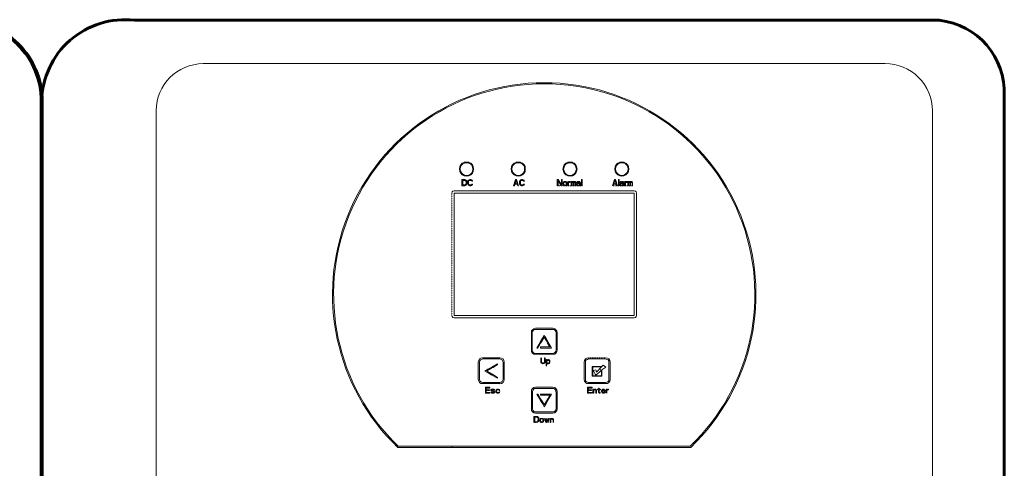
# Model space of a CAD drawing. Header units: millimetres. Extents: x -228268 to 1513407, y -439898 to -137408.
# Tile 72 of 125: x 296245 to 301477, y -345860 to -343477. Entities that reach past the tile are written whole.
import ezdxf

# ---------------------------------------------------------------- set-up
doc = ezdxf.new("R2010")
doc.units = ezdxf.units.MM
doc.linetypes.add('PDF_IMPORT', pattern=[1, 0.8, -0.2])
doc.layers.add('PDF3_图层 1', color=7, linetype='Continuous', true_color=0x060202)

msp = doc.modelspace()

# ---------------------------------------------------------------- linework, layer by layer
at = {"lineweight": 80}
msp.add_lwpolyline([(292068, -349933.5), (292051.6, -349931.5), (292037.2, -349921.1), (292029, -349906.8), (292025, -349890.4), (292025, -343910.7, -0.409695), (292455.3, -343480.4), (295931.5, -343480.4, -0.41437), (296361.8, -343910.7), (296361.8, -349870), (296359.8, -349890.4), (296349.6, -349906.9), (296335.2, -349921.1), (296316.8, -349931.5), (296298.3, -349933.5)], format="xyb", dxfattribs=at)
at = {"lineweight": 60}
msp.add_lwpolyline([(301476.6, -351406.4), (301476.6, -343880.9, 0.397367), (301131, -343479.6), (296856, -343479.6, 0.443101), (296361.8, -343910.5), (296361.8, -351406.4)], format="xyb", close=True, dxfattribs=at)
at = {"layer": 'PDF3_图层 1', "lineweight": 9}
msp.add_lwpolyline([(296970, -348041.1), (296970, -343960.3, -0.409695), (297220.2, -343710.1), (300844.7, -343710.1, -0.41437), (301094.9, -343960.2), (301094.9, -348041.1)], format="xyb", dxfattribs=at)
for points in [[(298254, -345748.7), (299810.8, -345748.7, 2.488925)], [(299808.5, -345742.6), (298256.4, -345742.6, -2.481172)]]:
    msp.add_lwpolyline(points, format="xyb", close=True, dxfattribs=at)
for points in [[(298588.7, -344247.8), (298597.1, -344239.4)], [(298599.4, -344241.8), (298592.3, -344250.1)], [(298597.1, -344239.4), (298607.7, -344234.7), (298607.7, -344233.5)], [(298609, -344238.2), (298599.4, -344241.8)], [(298607.8, -344233.5), (298619.6, -344233.5), (298631.6, -344233.5)], [(298630.3, -344238.3), (298619.6, -344237), (298609, -344238.3)], [(298639.9, -344241.8), (298630.4, -344238.3)], [(298631.6, -344233.5), (298631.6, -344234.6), (298642.3, -344239.4)], [(298647.1, -344250.1), (298640, -344241.8)], [(298642.3, -344239.4), (298650.7, -344247.8)], [(298863.8, -344247.8), (298872.2, -344239.4)], [(298874.7, -344241.8), (298867.5, -344250.1)], [(298872.2, -344239.4), (298883, -344234.7), (298883, -344233.5)], [(298884.1, -344238.2), (298874.6, -344241.8)], [(298883, -344233.5), (298894.8, -344233.5), (298906.8, -344233.5)], [(298905.6, -344238.3), (298894.8, -344237), (298884.1, -344238.3)], [(298915, -344241.8), (298905.6, -344238.3)], [(298906.7, -344233.5), (298906.7, -344234.6), (298917.4, -344239.4)], [(298922.3, -344250.1), (298915, -344241.8)], [(298917.5, -344239.4), (298925.9, -344247.7)], [(299139.1, -344247.7), (299147.4, -344239.4)], [(299149.8, -344241.8), (299142.6, -344250.1)], [(299147.4, -344239.4), (299158.1, -344234.7), (299158.1, -344233.5)], [(299159.3, -344238.2), (299149.8, -344241.8)], [(299158.1, -344233.5), (299170, -344233.5), (299181.9, -344233.5)], [(299180.7, -344237), (299170, -344237), (299159.2, -344238.3)], [(299189.1, -344241.8), (299180.7, -344237)], [(299181.9, -344233.5), (299181.9, -344234.6), (299191.4, -344239.4)], [(299196.1, -344250.1), (299189, -344241.8)], [(299191.5, -344239.4), (299199.8, -344247.8)], [(299414.2, -344247.7), (299422.5, -344239.4)], [(299425, -344241.8), (299417.7, -344250.1)], [(299422.6, -344239.4), (299433.2, -344234.7), (299433.2, -344233.5)], [(299434.5, -344237), (299425, -344241.8)], [(299433.3, -344233.5), (299443.9, -344233.5), (299455.9, -344233.5)], [(299454.6, -344238.3), (299443.9, -344237), (299434.5, -344237)], [(299471.4, -344250.1), (299464.2, -344241.8), (299454.6, -344238.3)], [(299455.9, -344233.5), (299457.1, -344234.6), (299466.6, -344239.4)], [(299466.6, -344239.4), (299474.9, -344247.8)], [(298584, -344281), (298582.7, -344270.4)], [(298582.8, -344270.4), (298584, -344258.5)], [(298584, -344258.5), (298584, -344257.3), (298588.7, -344247.8)], [(298588.7, -344291.8), (298584, -344282.3), (298584, -344281)], [(298586.3, -344270.4), (298587.6, -344281)], [(298587.6, -344259.6), (298586.4, -344270.4)], [(298592.3, -344250.1), (298587.5, -344259.7)], [(298587.6, -344281), (298592.3, -344289.5)], [(298597, -344300.1), (298588.7, -344291.9)], [(298592.3, -344289.4), (298599.5, -344297.8)], [(298599.4, -344297.8), (298608.9, -344302.5)], [(298630.4, -344302.5), (298639.9, -344297.8)], [(298639.9, -344297.8), (298647.1, -344289.5)], [(298650.6, -344291.8), (298642.3, -344300.2)], [(298651.9, -344259.7), (298647.1, -344250.2)], [(298647.1, -344289.4), (298651.9, -344281.1)], [(298650.6, -344247.8), (298655.5, -344257.3), (298655.5, -344258.4)], [(298655.5, -344281.1), (298655.5, -344282.3), (298650.6, -344291.9)], [(298653.1, -344270.4), (298651.8, -344259.7)], [(298651.8, -344281.1), (298653.1, -344270.4)], [(298655.4, -344258.5), (298656.6, -344270.4)], [(298656.6, -344270.4), (298655.5, -344281.1)], [(298859.1, -344281.1), (298856.7, -344270.4)], [(298856.8, -344270.4), (298859.1, -344258.5)], [(298859.1, -344258.5), (298859.1, -344257.3), (298863.9, -344247.8)], [(298863.9, -344291.8), (298859.1, -344282.3), (298859.1, -344281)], [(298860.3, -344270.4), (298862.7, -344279.9)], [(298867.5, -344250.1), (298862.7, -344259.6), (298860.4, -344270.4)], [(298862.7, -344279.9), (298867.5, -344289.5)], [(298872.2, -344300.2), (298863.8, -344291.8)], [(298867.4, -344289.4), (298874.6, -344297.8)], [(298874.6, -344297.8), (298884.1, -344302.5)], [(298905.6, -344302.5), (298915.1, -344297.8)], [(298915.1, -344297.8), (298922.3, -344289.5)], [(298925.9, -344291.8), (298917.4, -344300.2)], [(298927, -344259.6), (298922.3, -344250.1)], [(298922.3, -344289.5), (298927, -344281.1)], [(298930.6, -344281.1), (298930.6, -344282.3), (298925.8, -344291.9)], [(298925.9, -344247.8), (298930.6, -344257.3), (298930.6, -344258.4)], [(298927, -344281.1), (298928.3, -344270.4), (298927, -344259.7)], [(298930.6, -344258.5), (298931.8, -344270.4)], [(298931.8, -344270.4), (298930.6, -344281.1)], [(299131.9, -344270.4), (299134.3, -344258.5)], [(299134.3, -344281), (299131.9, -344270.4)], [(299139.1, -344291.8), (299134.2, -344282.3), (299134.2, -344281)], [(299134.3, -344258.5), (299134.3, -344257.3), (299139.1, -344247.8)], [(299137.9, -344259.7), (299135.5, -344270.4)], [(299135.5, -344270.4), (299137.9, -344279.9)], [(299142.5, -344250.2), (299137.9, -344259.7)], [(299137.9, -344279.9), (299142.6, -344289.4)], [(299147.4, -344300.2), (299139.1, -344291.8)], [(299142.6, -344289.5), (299149.8, -344297.8)], [(299149.8, -344297.8), (299159.2, -344302.6)], [(299180.8, -344302.5), (299189.1, -344297.8)], [(299189.1, -344297.8), (299196.2, -344289.4)], [(299199.8, -344291.8), (299191.4, -344300.2)], [(299201, -344259.7), (299196.2, -344250.1)], [(299196.2, -344289.5), (299201, -344279.9)], [(299204.5, -344281.1), (299204.5, -344282.3), (299199.7, -344291.9)], [(299199.8, -344247.8), (299204.5, -344257.3), (299204.5, -344258.4)], [(299203.4, -344270.4), (299201, -344259.7)], [(299201, -344279.9), (299203.4, -344270.4)], [(299204.5, -344258.4), (299207, -344270.4)], [(299207, -344270.4), (299204.5, -344281.1)], [(299409.4, -344281.1), (299407, -344270.4)], [(299407.1, -344270.4), (299409.4, -344258.4)], [(299409.4, -344258.5), (299409.4, -344257.3), (299414.2, -344247.8)], [(299414.2, -344291.8), (299409.4, -344282.3), (299409.4, -344281)], [(299410.6, -344270.4), (299413, -344279.9)], [(299413, -344259.7), (299410.7, -344270.4)], [(299417.8, -344250.1), (299413, -344259.6)], [(299413, -344279.9), (299417.7, -344289.4)], [(299422.6, -344300.2), (299414.2, -344291.8)], [(299417.7, -344289.5), (299424.9, -344297.8)], [(299424.9, -344297.8), (299434.5, -344302.6)], [(299454.7, -344302.5), (299464.2, -344297.8)], [(299464.2, -344297.8), (299471.4, -344289.5), (299476.1, -344279.9)], [(299474.9, -344291.8), (299466.6, -344300.2)], [(299476.2, -344259.7), (299471.4, -344250.1)], [(299474.9, -344247.8), (299479.8, -344257.3), (299479.8, -344258.4)], [(299479.7, -344281.1), (299479.7, -344282.3), (299474.9, -344291.9)], [(299476.1, -344279.9), (299478.5, -344270.4)], [(299478.5, -344270.4), (299476.2, -344259.6)], [(299479.7, -344258.5), (299482.1, -344270.4)], [(299482.1, -344270.4), (299479.7, -344281)], [(298594.7, -344326.4), (298594.7, -344358.5)], [(298613.7, -344327.5), (298610.2, -344326.4), (298594.7, -344326.4)], [(298607.7, -344306.1), (298597.1, -344300.2)], [(298599.4, -344331.1), (298610.2, -344331.1)], [(298599.4, -344353.8), (298599.4, -344331.2)], [(298631.6, -344306.1), (298619.6, -344308.5), (298607.8, -344306.1)], [(298609, -344302.6), (298619.6, -344303.7), (298630.3, -344302.6)], [(298610.2, -344331.1), (298613.7, -344331.1)], [(298616.1, -344328.7), (298613.7, -344327.5)], [(298613.7, -344331.1), (298615, -344332.3)], [(298614.9, -344332.3), (298616.2, -344334.7)], [(298616.2, -344350.2), (298614.9, -344352.6)], [(298617.3, -344347.8), (298616.1, -344350.2)], [(298619.7, -344331.1), (298616.2, -344328.8)], [(298616.2, -344334.7), (298617.3, -344337.1)], [(298617.3, -344337.1), (298617.3, -344347.8)], [(298620.9, -344333.5), (298619.7, -344331.1)], [(298619.7, -344353.7), (298620.9, -344350.2)], [(298620.9, -344337.1), (298620.9, -344333.6)], [(298620.9, -344347.8), (298620.9, -344337.1)], [(298620.9, -344350.2), (298620.9, -344347.8)], [(298626.8, -344333.5), (298626.8, -344337.1)], [(298628.1, -344331.1), (298626.9, -344333.5)], [(298626.9, -344337.1), (298626.9, -344347.8)], [(298626.9, -344347.8), (298626.9, -344350.2)], [(298626.9, -344350.2), (298628, -344353.7)], [(298630.4, -344328.7), (298628.1, -344331.1)], [(298630.3, -344337.1), (298630.3, -344334.7)], [(298630.3, -344350.2), (298630.3, -344347.8)], [(298634, -344327.6), (298630.4, -344328.7)], [(298630.4, -344334.7), (298631.6, -344332.3)], [(298630.4, -344347.8), (298630.4, -344337.1)], [(298631.6, -344352.6), (298630.4, -344350.2)], [(298642.3, -344300.2), (298631.6, -344306.1)], [(298631.6, -344332.3), (298634, -344331.1)], [(298645.9, -344327.5), (298642.3, -344326.4), (298636.4, -344326.4), (298634, -344327.5)], [(298634, -344331.1), (298636.4, -344331.1), (298642.3, -344331.1), (298644.7, -344331.1)], [(298644.7, -344331.1), (298647.1, -344332.3)], [(298648.3, -344328.7), (298645.9, -344327.5)], [(298647.1, -344332.3), (298648.3, -344334.7)], [(298648.3, -344350.2), (298647.1, -344352.5)], [(298650.7, -344331.1), (298648.2, -344328.8)], [(298648.3, -344334.7), (298651.9, -344334.7)], [(298651.9, -344350.2), (298648.3, -344350.2)], [(298650.6, -344353.8), (298651.9, -344350.2)], [(298651.8, -344334.7), (298650.7, -344331.2)], [(298880.6, -344326.4), (298869.8, -344358.5)], [(298883, -344306.1), (298872.2, -344300.2)], [(298873.5, -344358.5), (298877.1, -344350.2)], [(298877.1, -344347.8), (298883, -344329.9)], [(298888.9, -344347.8), (298877.1, -344347.8)], [(298877.1, -344350.2), (298890.1, -344350.2)], [(298885.3, -344326.4), (298880.6, -344326.4)], [(298906.8, -344306.1), (298894.8, -344308.5), (298883, -344306.1)], [(298883, -344329.9), (298888.9, -344347.8)], [(298884.1, -344302.6), (298894.8, -344303.7), (298905.6, -344302.6)], [(298896, -344358.6), (298885.3, -344326.4)], [(298890.1, -344350.2), (298892.4, -344358.6)], [(298903.2, -344331.1), (298902, -344333.6), (298900.8, -344337.1)], [(298900.8, -344337.1), (298900.8, -344347.8)], [(298900.8, -344347.8), (298902, -344350.2)], [(298902, -344350.2), (298903.2, -344353.8)], [(298905.6, -344328.7), (298903.2, -344331.1)], [(298908, -344327.6), (298905.6, -344328.8)], [(298905.6, -344337.1), (298905.6, -344334.7), (298906.7, -344332.3)], [(298905.6, -344347.8), (298905.6, -344337.1)], [(298905.6, -344350.2), (298905.6, -344347.8)], [(298906.7, -344352.6), (298905.6, -344350.2)], [(298906.7, -344332.3), (298909.1, -344331.1)], [(298917.4, -344300.2), (298906.8, -344306.1)], [(298921.1, -344327.5), (298917.5, -344326.4), (298911.5, -344326.4), (298907.9, -344327.5)], [(298909.1, -344331.1), (298911.5, -344331.1), (298917.5, -344331.1), (298919.9, -344331.1)], [(298919.9, -344331.1), (298922.3, -344332.3)], [(298923.4, -344328.7), (298921, -344327.5)], [(298922.2, -344332.3), (298922.2, -344334.8)], [(298922.2, -344334.7), (298927, -344334.7)], [(298922.2, -344350.2), (298922.2, -344352.5)], [(298927, -344350.2), (298922.2, -344350.2)], [(298925.9, -344331.1), (298923.4, -344328.8)], [(298925.8, -344353.8), (298927, -344350.2)], [(298927, -344334.7), (298925.9, -344331.1)], [(299100.9, -344326.4), (299100.9, -344358.6)], [(299106.9, -344326.4), (299101, -344326.4)], [(299105.6, -344331.1), (299121.2, -344358.5)], [(299105.7, -344358.6), (299105.7, -344331.2)], [(299123.5, -344353.7), (299106.9, -344326.3)], [(299123.5, -344326.4), (299123.5, -344353.8)], [(299127.2, -344326.4), (299123.6, -344326.4)], [(299127.1, -344358.5), (299127.1, -344326.4)], [(299135.5, -344339.5), (299134.3, -344341.8), (299133.1, -344343.1)], [(299133.1, -344343.1), (299133.1, -344346.6)], [(299133.1, -344346.6), (299133.1, -344349)], [(299133.1, -344349), (299134.3, -344353.7)], [(299136.7, -344338.3), (299135.5, -344339.4)], [(299135.5, -344346.6), (299136.6, -344343.1)], [(299135.5, -344349), (299135.5, -344346.6)], [(299136.6, -344351.4), (299135.5, -344349)], [(299136.6, -344343.1), (299137.9, -344341.8)], [(299137.8, -344337.1), (299136.7, -344338.3)], [(299140.2, -344337.1), (299137.8, -344337.1)], [(299137.8, -344341.9), (299139.1, -344340.7)], [(299139.1, -344340.7), (299141.4, -344339.5)], [(299145, -344337), (299140.2, -344337)], [(299141.5, -344339.5), (299143.8, -344339.5)], [(299143.8, -344339.5), (299147.4, -344340.7)], [(299149.8, -344338.2), (299148.5, -344337.1), (299145, -344337.1)], [(299158.1, -344306.1), (299147.4, -344300.2)], [(299147.4, -344340.7), (299148.5, -344341.9)], [(299148.6, -344341.9), (299149.7, -344343.1)], [(299149.7, -344346.6), (299149.7, -344349)], [(299149.7, -344349), (299149.7, -344351.4)], [(299150.9, -344339.4), (299149.8, -344338.3)], [(299149.8, -344343), (299149.8, -344346.6)], [(299152.2, -344341.9), (299150.9, -344339.5)], [(299152.1, -344343.1), (299152.1, -344341.8)], [(299153.3, -344346.6), (299152.2, -344343)], [(299152.2, -344353.8), (299153.3, -344349)], [(299153.3, -344349), (299153.3, -344346.6)], [(299181.9, -344306.1), (299170, -344308.5), (299158.1, -344306.1)], [(299161.8, -344337), (299158.1, -344337)], [(299158.1, -344337.1), (299158.1, -344358.5)], [(299159.2, -344302.6), (299170, -344303.7), (299180.7, -344302.6)], [(299161.7, -344340.7), (299161.7, -344337.1)], [(299162.9, -344339.4), (299161.7, -344340.7)], [(299161.7, -344344.2), (299164.1, -344341.8)], [(299161.7, -344358.5), (299161.7, -344344.3)], [(299165.2, -344338.2), (299162.9, -344339.5)], [(299164.1, -344341.9), (299166.5, -344340.7)], [(299166.5, -344337.1), (299165.2, -344338.3)], [(299170, -344337.1), (299166.4, -344337.1)], [(299166.4, -344340.6), (299170, -344340.6)], [(299170.1, -344340.7), (299170.1, -344337.1)], [(299176, -344337.1), (299176, -344358.5)], [(299179.5, -344337.1), (299178.3, -344338.3)], [(299178.3, -344338.2), (299178.3, -344337.1)], [(299178.3, -344341.9), (299179.5, -344340.7)], [(299178.3, -344358.5), (299178.3, -344341.8)], [(299181.8, -344337.1), (299179.5, -344337.1)], [(299179.5, -344340.7), (299181.8, -344339.5)], [(299191.4, -344300.2), (299181.9, -344306.1)], [(299181.9, -344339.5), (299183.1, -344339.5)], [(299183.1, -344339.5), (299184.4, -344340.7)], [(299186.7, -344337.1), (299184.4, -344337.1)], [(299184.4, -344340.7), (299185.4, -344340.7)], [(299185.4, -344341.8), (299185.4, -344358.5)], [(299185.5, -344340.7), (299185.5, -344341.9)], [(299189, -344339.5), (299186.7, -344337.1)], [(299189, -344358.5), (299189, -344341.8)], [(299190.2, -344337.1), (299189.1, -344339.4)], [(299189.1, -344341.9), (299190.2, -344340.7)], [(299192.7, -344337.1), (299190.2, -344337.1)], [(299190.2, -344340.7), (299190.2, -344339.4)], [(299190.2, -344340.7), (299191.4, -344339.5)], [(299191.5, -344339.5), (299193.8, -344339.5)], [(299193.8, -344339.5), (299195.1, -344340.7)], [(299197.4, -344337.1), (299195.1, -344337.1)], [(299195.1, -344340.7), (299196.1, -344340.7)], [(299196.2, -344340.7), (299196.2, -344341.9)], [(299196.2, -344341.8), (299196.2, -344358.5)], [(299198.7, -344338.2), (299197.4, -344337.1)], [(299199.8, -344341.8), (299198.6, -344338.2)], [(299199.8, -344358.5), (299199.8, -344341.9)], [(299205.8, -344339.4), (299204.5, -344340.7)], [(299204.5, -344340.7), (299204.5, -344341.9)], [(299204.5, -344341.9), (299208.1, -344341.9)], [(299205.8, -344347.8), (299204.5, -344350.2)], [(299204.5, -344350.2), (299204.5, -344352.6)], [(299207, -344338.3), (299205.7, -344339.4)], [(299207, -344346.6), (299205.7, -344347.8)], [(299208.1, -344337.1), (299207, -344338.3)], [(299210.5, -344344.2), (299207, -344346.6)], [(299220, -344337), (299216.5, -344337), (299213, -344337), (299208.1, -344337)], [(299208.1, -344340.7), (299210.5, -344340.7)], [(299208.1, -344341.9), (299208.1, -344340.7)], [(299208.1, -344349.1), (299210.5, -344347.8)], [(299208.1, -344351.3), (299208.1, -344349)], [(299210.5, -344340.7), (299212.9, -344339.5)], [(299214.1, -344344.2), (299210.5, -344344.2)], [(299210.5, -344347.8), (299211.7, -344347.8)], [(299211.7, -344347.8), (299214.1, -344346.6)], [(299213, -344339.5), (299216.5, -344339.5)], [(299221.3, -344344.2), (299214.1, -344344.2)], [(299214.1, -344346.6), (299221.3, -344346.6)], [(299216.4, -344339.5), (299218.8, -344340.7), (299220, -344340.7)], [(299223.6, -344340.7), (299222.4, -344338.2), (299220, -344337.1)], [(299220.1, -344340.7), (299221.2, -344341.9)], [(299221.2, -344350.2), (299220.1, -344352.5)], [(299221.3, -344341.9), (299221.3, -344344.2)], [(299221.3, -344346.6), (299221.3, -344350.2)], [(299224.8, -344341.8), (299223.6, -344340.7)], [(299224.8, -344352.6), (299224.8, -344341.9)], [(299230.7, -344326.3), (299230.7, -344358.5)], [(299234.3, -344326.4), (299230.7, -344326.4)], [(299234.3, -344358.5), (299234.3, -344326.3)], [(299405.9, -344326.4), (299395.1, -344358.5)], [(299398.7, -344358.5), (299401, -344350.2)], [(299401.1, -344350.2), (299414.2, -344350.2)], [(299402.3, -344347.8), (299408.2, -344330)], [(299414.2, -344347.8), (299402.3, -344347.8)], [(299410.6, -344326.4), (299405.9, -344326.4)], [(299408.2, -344329.9), (299414.2, -344347.8)], [(299421.3, -344358.5), (299410.6, -344326.3)], [(299414.2, -344350.2), (299416.6, -344358.5)], [(299433.3, -344306.1), (299422.6, -344300.2)], [(299426.2, -344326.4), (299426.2, -344358.5)], [(299429.7, -344326.4), (299426.2, -344326.4)], [(299429.7, -344358.5), (299429.7, -344326.4)], [(299443.9, -344308.5), (299433.3, -344306.1)], [(299434.4, -344340.7), (299434.4, -344341.8)], [(299434.4, -344350.2), (299434.4, -344352.6)], [(299434.5, -344302.6), (299443.9, -344303.7)], [(299436.9, -344338.2), (299435.6, -344339.5), (299434.5, -344340.7)], [(299434.5, -344341.9), (299438, -344341.9)], [(299436.9, -344346.6), (299435.6, -344347.8), (299434.5, -344350.2)], [(299438, -344337.1), (299436.8, -344338.2)], [(299440.3, -344344.2), (299436.8, -344346.6)], [(299442.9, -344337.1), (299438, -344337.1)], [(299438, -344341.8), (299439.2, -344340.7)], [(299438, -344351.4), (299439.2, -344349)], [(299439.2, -344340.7), (299440.3, -344340.7)], [(299439.2, -344349), (299440.4, -344347.8)], [(299440.3, -344340.7), (299442.9, -344339.5)], [(299443.9, -344344.2), (299440.3, -344344.2)], [(299440.3, -344347.8), (299441.6, -344347.8)], [(299441.6, -344347.8), (299443.9, -344346.6)], [(299442.8, -344339.5), (299446.3, -344339.5)], [(299443.9, -344303.7), (299454.6, -344302.5)], [(299455.9, -344306.1), (299443.9, -344308.5)], [(299451.1, -344344.2), (299443.9, -344344.2)], [(299443.9, -344346.6), (299451.1, -344346.6)], [(299449.9, -344337), (299446.3, -344337)], [(299446.4, -344339.5), (299448.8, -344340.7), (299450, -344340.7)], [(299451.2, -344350.2), (299449.9, -344352.6), (299448.7, -344353.8)], [(299452.3, -344338.2), (299450, -344337.1)], [(299450, -344340.7), (299451.1, -344341.9)], [(299451.2, -344341.8), (299451.2, -344344.2)], [(299451.2, -344346.6), (299451.2, -344350.2)], [(299453.5, -344340.7), (299452.3, -344338.2)], [(299454.7, -344341.9), (299453.5, -344340.7)], [(299454.7, -344352.6), (299454.7, -344341.8)], [(299466.6, -344300.2), (299455.9, -344306.1)], [(299460.6, -344337.1), (299460.6, -344358.5)], [(299464.2, -344340.7), (299464.2, -344337.1)], [(299465.4, -344339.5), (299464.2, -344340.7)], [(299464.2, -344358.5), (299464.2, -344344.2)], [(299464.3, -344344.3), (299465.4, -344341.9)], [(299467.8, -344338.3), (299465.5, -344339.4)], [(299465.5, -344341.8), (299469, -344340.7)], [(299469, -344337.1), (299467.8, -344338.3)], [(299472.6, -344337.1), (299469, -344337.1)], [(299469, -344340.7), (299472.6, -344340.7)], [(299472.5, -344340.7), (299472.5, -344337.1)], [(299477.3, -344337.1), (299477.3, -344358.5)], [(299482.1, -344337.1), (299480.9, -344338.2)], [(299480.9, -344338.2), (299480.9, -344337.1)], [(299480.9, -344341.8), (299482.1, -344340.7)], [(299480.9, -344358.5), (299480.9, -344341.8)], [(299484.5, -344337.1), (299482.1, -344337.1)], [(299482.1, -344340.7), (299484.5, -344339.5)], [(299484.5, -344339.5), (299485.7, -344339.5)], [(299485.7, -344339.5), (299486.9, -344340.7)], [(299489.2, -344337.1), (299486.9, -344337.1)], [(299486.9, -344340.7), (299488, -344340.7)], [(299488, -344340.7), (299488, -344341.9)], [(299488.1, -344341.8), (299488.1, -344358.5)], [(299490.5, -344339.5), (299489.2, -344337.1)], [(299492.8, -344337.1), (299490.4, -344339.5)], [(299491.6, -344341.8), (299491.6, -344340.7), (299492.8, -344340.7)], [(299491.6, -344358.5), (299491.6, -344341.8)], [(299495.2, -344337.1), (299492.8, -344337.1)], [(299492.8, -344340.7), (299494, -344339.5)], [(299494.1, -344339.5), (299496.4, -344339.5)], [(299496.4, -344339.5), (299497.6, -344340.7)], [(299497.5, -344340.7), (299497.5, -344339.5)], [(299498.8, -344337.1), (299497.6, -344337.1)], [(299497.6, -344340.7), (299498.7, -344341.9)], [(299500, -344338.2), (299498.8, -344337.1)], [(299498.8, -344341.8), (299498.8, -344358.5)], [(299502.3, -344341.9), (299500, -344338.3)], [(299502.3, -344358.5), (299502.3, -344341.8)], [(298554.2, -344385.9), (298547.1, -344387.1), (298543.5, -344391.9), (298541, -344397.8)], [(299509.5, -344385.9), (298554.2, -344385.9)], [(298554.2, -345048.2), (298554.2, -344397.8)], [(298554.2, -344397.8), (299509.5, -344397.8)], [(298594.7, -344358.5), (298610.2, -344358.5), (298613.7, -344357.3)], [(298613.7, -344353.8), (298610.2, -344353.8), (298599.4, -344353.8)], [(298614.9, -344352.6), (298613.7, -344353.7)], [(298613.7, -344357.3), (298616.1, -344356.1)], [(298616.2, -344356.2), (298619.7, -344353.8)], [(298628, -344353.7), (298630.4, -344356.2)], [(298630.4, -344356.2), (298634, -344357.4)], [(298634, -344353.7), (298631.6, -344352.6)], [(298636.3, -344353.8), (298634, -344353.8)], [(298634, -344357.3), (298636.4, -344358.5), (298642.3, -344358.5), (298645.9, -344357.3)], [(298644.7, -344353.8), (298642.3, -344353.8), (298636.4, -344353.8)], [(298647.1, -344352.6), (298644.7, -344353.7)], [(298645.9, -344357.3), (298648.3, -344356.1)], [(298648.3, -344356.2), (298650.6, -344353.8)], [(298869.9, -344358.5), (298873.5, -344358.5)], [(298892.4, -344358.5), (298896, -344358.5)], [(298903.3, -344353.7), (298905.6, -344356.1)], [(298905.6, -344356.2), (298907.9, -344357.4)], [(298909.1, -344353.8), (298906.8, -344352.6)], [(298907.9, -344357.3), (298911.5, -344358.5), (298917.5, -344358.5), (298921.1, -344357.3)], [(298917.5, -344353.8), (298911.5, -344353.8), (298909.1, -344353.8)], [(298919.9, -344353.8), (298917.4, -344353.8)], [(298922.3, -344352.6), (298919.9, -344353.7)], [(298921, -344357.3), (298923.4, -344356.2)], [(298923.4, -344356.2), (298925.9, -344353.8)], [(299134.3, -344353.7), (299135.5, -344354.9)], [(299135.5, -344354.9), (299136.6, -344356.1)], [(299137.9, -344353.7), (299136.6, -344351.4)], [(299136.6, -344356.2), (299137.9, -344357.4)], [(299139.1, -344354.9), (299137.9, -344353.7)], [(299137.9, -344357.3), (299140.2, -344358.5)], [(299141.5, -344354.9), (299139.1, -344354.9)], [(299143.8, -344354.9), (299141.5, -344354.9)], [(299147.4, -344354.9), (299143.8, -344354.9)], [(299144.9, -344358.5), (299148.5, -344357.4)], [(299148.5, -344353.7), (299147.4, -344354.9)], [(299148.5, -344357.3), (299149.8, -344356.2)], [(299149.7, -344351.3), (299148.6, -344353.8)], [(299149.8, -344356.1), (299150.9, -344354.9)], [(299150.9, -344354.9), (299152.2, -344353.8)], [(299204.5, -344352.6), (299205.7, -344354.9)], [(299205.7, -344354.9), (299207, -344356.2)], [(299206.9, -344356.2), (299208.1, -344357.4), (299211.7, -344358.5)], [(299208.1, -344352.6), (299208.1, -344351.4)], [(299208.1, -344353.7), (299208.1, -344352.6)], [(299211.7, -344354.9), (299208.1, -344353.8)], [(299215.3, -344354.9), (299211.7, -344354.9)], [(299218.8, -344353.7), (299215.3, -344354.9)], [(299215.3, -344358.5), (299218.8, -344357.4)], [(299220, -344352.6), (299218.8, -344353.7)], [(299218.8, -344357.4), (299220, -344356.2)], [(299220.1, -344356.1), (299221.2, -344355)], [(299221.2, -344356.2), (299222.4, -344358.5)], [(299221.3, -344354.9), (299221.3, -344356.2)], [(299224.7, -344356.1), (299224.7, -344352.5)], [(299226, -344358.5), (299224.8, -344356.2)], [(299434.5, -344352.6), (299435.7, -344354.9)], [(299435.6, -344354.9), (299436.8, -344356.2)], [(299436.8, -344356.2), (299439.2, -344357.4), (299441.6, -344358.5)], [(299438, -344352.6), (299438, -344351.3)], [(299439.2, -344353.7), (299438, -344352.6)], [(299441.6, -344354.9), (299439.2, -344353.8)], [(299445.2, -344354.9), (299441.6, -344354.9)], [(299448.8, -344353.7), (299445.2, -344354.9)], [(299445.2, -344358.5), (299448.8, -344357.4)], [(299448.8, -344357.3), (299449.9, -344356.1)], [(299449.9, -344356.2), (299451.2, -344354.9)], [(299451.1, -344356.1), (299452.3, -344358.5)], [(299451.2, -344354.9), (299451.2, -344356.2)], [(299454.7, -344356.2), (299454.7, -344352.6)], [(299455.9, -344358.5), (299454.7, -344356.2)], [(299509.4, -344397.8), (299509.4, -345048.2)], [(299522.6, -344397.8), (299521.4, -344391.9), (299516.7, -344387.1), (299509.5, -344386)], [(299522.6, -345048.2), (299522.6, -344397.8)], [(298541.1, -345048.2), (298543.4, -345054.1), (298547, -345058.9), (298554.2, -345060.1)], [(299509.4, -345048.3), (298554.2, -345048.3)], [(298554.2, -345060.1), (299509.4, -345060.1)], [(299509.5, -345060.1), (299516.7, -345058.9), (299521.4, -345054.2), (299522.6, -345048.2)], [(298963.9, -345231.7), (298963.9, -345139.9), (298965.2, -345130.4)], [(298965.2, -345130.4), (298969.9, -345124.5)], [(298968.7, -345139.9), (298969.9, -345132.8)], [(298969.9, -345124.5), (298977.1, -345118.4)], [(298969.9, -345132.7), (298973.5, -345128)], [(298973.4, -345128), (298979.5, -345123.3)], [(298977.1, -345118.5), (298985.4, -345116.1), (299078.3, -345116.1), (299087.9, -345118.5), (299093.7, -345124.4)], [(298979.5, -345123.3), (298986.6, -345122.1), (299077.1, -345122.1), (299085.4, -345123.3), (299090.2, -345128)], [(299090.3, -345128), (299094.9, -345132.8)], [(299093.8, -345124.5), (299098.5, -345130.4)], [(299095, -345132.8), (299096.2, -345140)], [(299098.6, -345130.4), (299100.9, -345140)], [(298968.7, -345231.6), (298968.7, -345139.9)], [(298993.8, -345220.9), (299012.8, -345187.6)], [(299012.7, -345187.6), (299014, -345193.5)], [(299012.8, -345187.6), (299012.8, -345186.3), (299023.5, -345168.6), (299031.8, -345154.2)], [(299031.8, -345162.6), (299030.6, -345166.1), (299017.5, -345188.8)], [(299030.7, -345166.2), (299023.4, -345167.3)], [(299031.8, -345154.2), (299040.2, -345167.3), (299050.9, -345186.4), (299050.9, -345187.6)], [(299047.3, -345188.8), (299034.2, -345166.1), (299031.8, -345162.6)], [(299040.1, -345167.3), (299034.2, -345166.2)], [(299050.9, -345187.6), (299052.1, -345188.8), (299071.1, -345220.9)], [(299096.2, -345139.9), (299096.2, -345229.3)], [(299100.9, -345139.9), (299100.9, -345231.6)], [(298965.2, -345240), (298963.9, -345231.7)], [(298977.1, -345253.1), (298969.9, -345248.3), (298965.2, -345240)], [(298969.9, -345238.7), (298968.7, -345231.7)], [(298979.4, -345248.3), (298973.5, -345244.7), (298969.9, -345238.8)], [(298998.5, -345220.9), (298993.7, -345220.9)], [(298998.5, -345220.9), (299002.1, -345215), (299012.8, -345196)], [(299017.5, -345188.8), (299014, -345193.5), (299012.8, -345196)], [(299012.8, -345220.9), (299012.8, -345214.9)], [(299012.8, -345215), (299062.8, -345215)], [(299071.2, -345220.9), (299012.8, -345220.9)], [(299062.8, -345215), (299049.7, -345194.7), (299047.3, -345188.7)], [(299050.9, -345194.6), (299052.1, -345188.8)], [(299075.9, -345249.5), (299086.6, -345247.2), (299093.7, -345238.7), (299096.2, -345229.2)], [(299098.6, -345240), (299093.7, -345248.3)], [(299100.9, -345231.7), (299098.6, -345240)], [(298681.6, -345295.9), (298684.1, -345286.5)], [(298684.1, -345286.4), (298688.8, -345279.3)], [(298688.8, -345279.3), (298695.9, -345275.7)], [(298688.8, -345295.9), (298690, -345288.8)], [(298690, -345288.8), (298693.5, -345284.1)], [(298693.5, -345284), (298698.4, -345281.6)], [(298695.9, -345275.7), (298704.4, -345273.3)], [(298698.3, -345281.7), (298705.4, -345279.3)], [(298704.3, -345273.3), (298797.2, -345273.3)], [(298705.4, -345279.3), (298797.2, -345279.3), (298803.1, -345281.6), (298809.2, -345284), (298811.5, -345288.8)], [(298797.2, -345273.4), (298805.6, -345275.7), (298813.8, -345279.3), (298817.4, -345286.5)], [(298811.5, -345288.8), (298813.8, -345295.9)], [(298817.4, -345286.4), (298819.9, -345295.9)], [(299078.3, -345254.3), (298985.4, -345254.3), (298977.1, -345253)], [(299075.9, -345249.5), (298986.6, -345249.5), (298979.5, -345248.4)], [(299014.1, -345273.3), (299014.1, -345293.6)], [(299017.6, -345293.6), (299017.6, -345273.3)], [(299033, -345273.3), (299033, -345293.6)], [(299037.8, -345293.6), (299037.8, -345273.3)], [(299042.5, -345282.8), (299042.5, -345315.1)], [(299046.1, -345282.8), (299042.5, -345282.8)], [(299047.3, -345284.1), (299046.1, -345285.2)], [(299046.1, -345285.2), (299046.1, -345286.5)], [(299046.1, -345290), (299047.4, -345288.8), (299048.4, -345286.5)], [(299048.4, -345284), (299047.4, -345284)], [(299052.1, -345282.8), (299048.5, -345284.1)], [(299048.5, -345286.4), (299052.1, -345286.4)], [(299055.7, -345282.8), (299052.1, -345282.8)], [(299052.1, -345286.5), (299055.7, -345286.5), (299058, -345287.6)], [(299058, -345284.1), (299055.7, -345282.9)], [(299061.6, -345286.5), (299060.4, -345285.2), (299058, -345284)], [(299058, -345287.6), (299059.3, -345290)], [(299059.3, -345290), (299060.4, -345291.2)], [(299060.4, -345291.2), (299060.4, -345295.9)], [(299062.8, -345288.8), (299061.6, -345286.4)], [(299062.7, -345291.2), (299062.7, -345288.8)], [(299062.8, -345295.9), (299062.8, -345291.2)], [(299087.9, -345253.1), (299078.3, -345254.3)], [(299093.8, -345248.3), (299087.9, -345253.1)], [(299245, -345295.9), (299246.3, -345286.4)], [(299246.3, -345286.5), (299251, -345279.3)], [(299251, -345279.3), (299259.3, -345275.7)], [(299251, -345295.9), (299252.2, -345288.8)], [(299252.2, -345288.8), (299255.7, -345284)], [(299255.7, -345284.1), (299261.7, -345281.7)], [(299259.3, -345275.7), (299267.7, -345273.3)], [(299261.7, -345281.7), (299267.7, -345279.3)], [(299267.7, -345279.3), (299358.2, -345279.3)], [(299358.2, -345279.3), (299365.4, -345281.7), (299371.3, -345284.1)], [(299359.4, -345273.3), (299367.7, -345275.7), (299374.9, -345279.3)], [(299371.3, -345284), (299374.9, -345288.8)], [(299374.9, -345279.3), (299380.8, -345286.5)], [(299374.9, -345288.8), (299374.9, -345295.9)], [(299380.8, -345286.4), (299382, -345295.9)], [(298681.6, -345388.9), (298681.6, -345295.9)], [(298688.8, -345387.7), (298688.8, -345295.9)], [(298717.4, -345343.6), (298732.8, -345334.1), (298750.7, -345324.6)], [(298750.7, -345362.7), (298749.5, -345361.5), (298735.3, -345353.1), (298717.4, -345343.6)], [(298753.1, -345328.1), (298731.7, -345340), (298730.4, -345341.3), (298726.9, -345343.6)], [(298726.9, -345343.6), (298729.3, -345344.8), (298731.7, -345346), (298753.1, -345357.9)], [(298732.8, -345334), (298731.7, -345340.1)], [(298750.7, -345324.5), (298754.3, -345322.2), (298784, -345304.2), (298784, -345310.3)], [(298784.1, -345310.3), (298779.3, -345312.6), (298760.3, -345324.5), (298753.1, -345328.1)], [(298760.2, -345324.5), (298754.3, -345322.2)], [(298813.8, -345296), (298813.8, -345387.7)], [(298819.9, -345296), (298819.9, -345388.9), (298817.4, -345397.2)], [(299014, -345293.6), (299014, -345297.1)], [(299014, -345297.1), (299015.1, -345299.5)], [(299015.2, -345299.6), (299018.8, -345301.9), (299021.1, -345303.1), (299024.7, -345304.3), (299027, -345304.3)], [(299018.7, -345296), (299017.5, -345293.6)], [(299019.9, -345298.4), (299018.8, -345295.9)], [(299027, -345300.8), (299024.7, -345300.8), (299021.1, -345299.6), (299019.9, -345298.3)], [(299029.5, -345299.5), (299027.1, -345300.7)], [(299027.1, -345304.3), (299029.5, -345303.1)], [(299033.1, -345295.9), (299031.8, -345298.3), (299029.5, -345299.6)], [(299029.5, -345303.1), (299033.1, -345301.9)], [(299033.1, -345293.6), (299033.1, -345296)], [(299033.1, -345301.9), (299035.4, -345299.5)], [(299035.4, -345299.6), (299036.7, -345297.2)], [(299036.7, -345297.2), (299037.8, -345293.6)], [(299042.5, -345315), (299046.1, -345315)], [(299047.4, -345298.4), (299046.1, -345297.1)], [(299046.1, -345300.7), (299046.1, -345301.9)], [(299046.1, -345301.9), (299047.3, -345303.1), (299048.5, -345303.1), (299052.1, -345304.3), (299055.7, -345304.3)], [(299054.4, -345300.8), (299052.1, -345300.8), (299048.5, -345300.8), (299047.3, -345298.3)], [(299056.8, -345300.7), (299054.4, -345300.7)], [(299055.7, -345304.3), (299058, -345303.1)], [(299059.3, -345298.4), (299056.8, -345300.7)], [(299058, -345303.1), (299060.4, -345301.9)], [(299060.4, -345296), (299059.3, -345297.2)], [(299059.3, -345297.2), (299059.3, -345298.3)], [(299060.4, -345301.9), (299062.8, -345298.3)], [(299062.8, -345298.3), (299062.8, -345296)], [(299245, -345388.9), (299245, -345295.9)], [(299251, -345387.7), (299251, -345295.9)], [(299339.1, -345318.5), (299286.8, -345318.5), (299286.8, -345371), (299339.1, -345371), (299339.1, -345337.7)], [(299336.8, -345340), (299336.8, -345368.7), (299290.3, -345368.7), (299290.3, -345321), (299336.8, -345321)], [(299290.3, -345340), (299293.9, -345340), (299305.8, -345337.7)], [(299307, -345365.1), (299302.2, -345359.1), (299295.1, -345346), (299292.7, -345342.4), (299290.3, -345340)], [(299293.9, -345340.1), (299293.9, -345346)], [(299305.8, -345337.7), (299309.4, -345348.4)], [(299306.9, -345365.1), (299336.7, -345340)], [(299336.7, -345321), (299309.4, -345348.4)], [(299333.2, -345342.4), (299328.4, -345329.3)], [(299346.3, -345311.4), (299339.2, -345318.5)], [(299339.2, -345337.7), (299359.4, -345322.1)], [(299346.3, -345311.4), (299359.4, -345322.2)], [(299374.9, -345295.9), (299374.9, -345387.7), (299374.9, -345394.9)], [(299382, -345295.9), (299382, -345388.9), (299380.8, -345397.2)], [(298684.1, -345397.2), (298681.6, -345388.9)], [(298797.2, -345410.3), (298704.3, -345410.3), (298695.9, -345409.2), (298688.8, -345404.4), (298684.1, -345397.2)], [(298690, -345394.8), (298688.8, -345387.7)], [(298693.5, -345399.5), (298690, -345394.9)], [(298731.7, -345346), (298735.3, -345353.2)], [(298749.6, -345361.4), (298757.9, -345361.4)], [(298784, -345381.7), (298750.7, -345362.7)], [(298753.1, -345357.9), (298756.7, -345360.3), (298767.4, -345366.3)], [(298767.3, -345366.3), (298779.3, -345373.4)], [(298779.3, -345373.4), (298784, -345376.9)], [(298784.1, -345376.9), (298784.1, -345381.7)], [(298813.8, -345387.7), (298811.5, -345394.9), (298809.1, -345399.5), (298803.2, -345403.1)], [(298817.4, -345397.2), (298813.8, -345404.4), (298805.5, -345409.2)], [(299246.2, -345397.2), (299245.1, -345388.9)], [(299367.7, -345409.2), (299359.4, -345410.3), (299267.7, -345410.3), (299259.3, -345409.2), (299251, -345404.4), (299246.3, -345397.2)], [(299252.3, -345394.8), (299251, -345387.7)], [(299365.4, -345403.1), (299358.2, -345404.4), (299267.7, -345404.4), (299261.7, -345403.1), (299255.7, -345399.5), (299252.2, -345394.9)], [(299302.2, -345359.1), (299310.6, -345361.4)], [(299374.9, -345394.9), (299371.3, -345399.5)], [(299380.8, -345397.2), (299374.9, -345404.4)], [(298797.2, -345404.4), (298705.4, -345404.4), (298698.3, -345403.1), (298693.6, -345399.5)], [(298719.7, -345429.3), (298719.7, -345460.3)], [(298743.6, -345429.4), (298719.8, -345429.4)], [(298724.5, -345442.5), (298724.5, -345434.1)], [(298724.5, -345434.1), (298743.6, -345434.1)], [(298741.3, -345442.5), (298724.5, -345442.5)], [(298724.5, -345456.7), (298724.5, -345446)], [(298724.5, -345446.1), (298741.3, -345446.1)], [(298741.2, -345446.1), (298741.2, -345442.5)], [(298743.6, -345434.1), (298743.6, -345429.4)], [(298748.3, -345443.6), (298748.3, -345444.8)], [(298749.5, -345441.2), (298748.4, -345443.7)], [(298748.4, -345444.8), (298749.6, -345447.2), (298753.1, -345449.6), (298763.9, -345453.2), (298765, -345454.4), (298766.2, -345455.6)], [(298753, -345440.1), (298749.5, -345441.3)], [(298752, -345444.8), (298753, -345443.6), (298754.3, -345442.5)], [(298769.7, -345455.6), (298768.6, -345453.2), (298765, -345450.8), (298754.3, -345447.2), (298753.1, -345446.1), (298752, -345444.8)], [(298756.7, -345440.1), (298753.1, -345440.1)], [(298754.3, -345442.5), (298756.7, -345442.5)], [(298756.7, -345442.5), (298760.3, -345442.5), (298763.9, -345442.5), (298765, -345443.6), (298766.2, -345444.8), (298769.7, -345444.8), (298768.6, -345442.5), (298766.2, -345441.3), (298763.9, -345440.1), (298760.3, -345440.1), (298756.7, -345440.1)], [(298775.7, -345446.1), (298774.6, -345450.8)], [(298776.9, -345443.6), (298775.7, -345446.1)], [(298778.2, -345442.5), (298776.9, -345443.7)], [(298781.7, -345440.1), (298780.5, -345441.3), (298778.2, -345442.5)], [(298778.2, -345449.6), (298778.2, -345447.2), (298779.3, -345446.1)], [(298779.3, -345446.1), (298781.7, -345443.7)], [(298785.3, -345440.1), (298781.7, -345440.1)], [(298781.7, -345443.6), (298782.9, -345442.5)], [(298782.9, -345442.5), (298785.3, -345442.5)], [(298790, -345440.1), (298785.3, -345440.1)], [(298785.3, -345442.5), (298790, -345442.5), (298791.2, -345443.6)], [(298794.8, -345443.6), (298792.4, -345441.3), (298790, -345440.1)], [(298791.2, -345443.7), (298792.4, -345446.1)], [(298792.4, -345446.1), (298796, -345446.1)], [(298796, -345446.1), (298794.8, -345443.7)], [(298803.2, -345403.2), (298797.2, -345404.3)], [(298805.6, -345409.1), (298797.2, -345410.4)], [(298963.9, -345543.7), (298963.9, -345452), (298965.2, -345443.6)], [(298965.2, -345443.6), (298969.9, -345436.5)], [(298969.9, -345436.5), (298977.1, -345430.6)], [(298969.9, -345452), (298971.1, -345446.1)], [(298971.1, -345446.1), (298974.6, -345441.3)], [(298974.6, -345441.2), (298979.4, -345436.5)], [(298977.1, -345430.6), (298985.4, -345429.4)], [(298979.5, -345436.5), (298986.6, -345436.5)], [(298985.5, -345429.4), (299078.3, -345429.4), (299087.9, -345430.5), (299093.8, -345436.5), (299098.5, -345443.6), (299101, -345452)], [(298986.5, -345436.5), (299077.1, -345436.5), (299084.3, -345436.5), (299089, -345440.1)], [(299089, -345440.1), (299093.8, -345446.1), (299094.9, -345453.2)], [(299286.8, -345460.4), (299286.8, -345456.8), (299266.5, -345456.8), (299266.5, -345446.1), (299283.2, -345446.1), (299283.2, -345442.5), (299266.5, -345442.5), (299266.5, -345434.1), (299286.8, -345434.1), (299286.8, -345429.4), (299262.9, -345429.4), (299262.9, -345460.4)], [(299291.5, -345440.1), (299291.5, -345460.4)], [(299295.1, -345442.5), (299295.1, -345440.1)], [(299295.1, -345460.4), (299295.1, -345446.1)], [(299296.2, -345441.3), (299295.2, -345442.5)], [(299295.2, -345446.1), (299296.2, -345443.6)], [(299297.5, -345440.1), (299296.2, -345441.2)], [(299296.2, -345443.7), (299297.5, -345442.5)], [(299297.5, -345442.5), (299301.1, -345442.5), (299303.5, -345442.5), (299304.6, -345443.6), (299305.8, -345444.8)], [(299308.2, -345442.5), (299307, -345441.3), (299305.8, -345440.1), (299303.5, -345440.1)], [(299305.8, -345444.8), (299307, -345448.4)], [(299307, -345448.4), (299307, -345460.4)], [(299309.4, -345448.4), (299309.4, -345444.8), (299308.2, -345442.5)], [(299309.4, -345460.4), (299309.4, -345448.4)], [(299315.3, -345440.1), (299315.3, -345442.5), (299320.1, -345442.5), (299320.1, -345455.6)], [(299323.7, -345440.1), (299323.7, -345434.1), (299320.1, -345434.1), (299320.1, -345440.1)], [(299323.7, -345454.4), (299323.7, -345442.5), (299330.8, -345442.5), (299330.8, -345440.1)], [(299336.8, -345446.1), (299335.6, -345450.8)], [(299338, -345443.7), (299336.7, -345446.1)], [(299341.5, -345441.3), (299339.2, -345442.5), (299338, -345443.6)], [(299353.4, -345446.1), (299353.4, -345447.2), (299339.1, -345447.2)], [(299339.1, -345452), (299339.1, -345450.8), (299357, -345450.8), (299357, -345447.2)], [(299339.2, -345447.3), (299340.3, -345446.1)], [(299340.3, -345446.1), (299342.8, -345443.6)], [(299342.7, -345440.1), (299341.5, -345441.2)], [(299346.3, -345440.1), (299342.7, -345440.1)], [(299342.7, -345443.7), (299343.9, -345442.5)], [(299343.9, -345442.5), (299346.3, -345442.5), (299349.8, -345442.5), (299352.3, -345443.6)], [(299355.9, -345444.8), (299353.4, -345442.5), (299351.1, -345440.1), (299346.3, -345440.1)], [(299352.2, -345443.6), (299353.5, -345446.1)], [(299357, -345447.3), (299355.8, -345444.8)], [(299365.4, -345443.6), (299365.4, -345440.1), (299361.8, -345440.1), (299361.8, -345460.4)], [(299371.3, -345399.6), (299365.4, -345403.2)], [(299369, -345441.3), (299366.6, -345442.5), (299365.4, -345443.6)], [(299365.4, -345447.2), (299366.5, -345444.8)], [(299365.4, -345460.4), (299365.4, -345447.2)], [(299366.5, -345444.8), (299370.1, -345443.7)], [(299374.9, -345404.3), (299367.7, -345409.1)], [(299370.1, -345440.1), (299369, -345441.2)], [(299373.7, -345440.1), (299370.1, -345440.1)], [(299370.1, -345443.7), (299373.7, -345442.5)], [(299373.7, -345442.5), (299373.7, -345440.1)], [(298719.7, -345460.4), (298743.6, -345460.4)], [(298743.6, -345456.8), (298724.5, -345456.8)], [(298743.6, -345460.4), (298743.6, -345456.8)], [(298757.9, -345457.9), (298754.3, -345457.9), (298753.1, -345456.8), (298752, -345455.6), (298748.4, -345455.6), (298749.6, -345457.9), (298752, -345459.1), (298754.3, -345460.4), (298757.9, -345460.4)], [(298763.9, -345458), (298761.4, -345458), (298757.9, -345458)], [(298757.9, -345460.4), (298761.4, -345460.4), (298765, -345460.4)], [(298766.2, -345455.6), (298765, -345456.8), (298763.8, -345457.9)], [(298765, -345460.4), (298768.6, -345459.1)], [(298768.6, -345459.1), (298769.7, -345456.8)], [(298769.8, -345456.8), (298769.8, -345455.6)], [(298774.6, -345450.8), (298775.7, -345454.4)], [(298775.8, -345454.4), (298776.9, -345456.8), (298778.2, -345457.9), (298780.5, -345459.1), (298781.7, -345460.4), (298785.3, -345460.4)], [(298778.2, -345452), (298778.2, -345449.7)], [(298785.3, -345457.9), (298781.7, -345456.8), (298779.3, -345454.4), (298778.2, -345452)], [(298790, -345458), (298785.3, -345458)], [(298785.3, -345460.4), (298790, -345460.4)], [(298792.4, -345454.4), (298791.2, -345456.8), (298790, -345457.9)], [(298790, -345460.4), (298792.4, -345459.1)], [(298796, -345454.4), (298792.4, -345454.4)], [(298792.4, -345459.1), (298794.8, -345456.8)], [(298794.8, -345456.8), (298796, -345454.4)], [(298969.9, -345543.7), (298969.9, -345451.9)], [(299012.8, -345499.7), (299012.8, -345498.5), (298993.7, -345466.2)], [(298993.7, -345466.3), (298998.5, -345466.3)], [(298998.5, -345466.2), (299002.1, -345471.1), (299012.8, -345490.1), (299014, -345491.3), (299016.4, -345496.1), (299017.5, -345497.3)], [(299014, -345491.3), (299012.7, -345499.7)], [(299012.8, -345471.1), (299012.8, -345466.3)], [(299012.8, -345466.3), (299071.2, -345466.3)], [(299062.8, -345471.1), (299012.8, -345471.1)], [(299031.8, -345533), (299022.4, -345515.1), (299012.8, -345499.7)], [(299017.5, -345497.3), (299029.5, -345517.5), (299031.8, -345523.5)], [(299031.8, -345523.5), (299035.4, -345517.5), (299047.4, -345497.2)], [(299050.9, -345499.7), (299042.5, -345516.4), (299031.8, -345533)], [(299047.3, -345497.3), (299048.5, -345496), (299050.9, -345491.4), (299062.8, -345471.1)], [(299071.1, -345466.3), (299052.1, -345497.3), (299052.1, -345498.4), (299050.9, -345499.7)], [(299052.1, -345497.3), (299050.9, -345491.3)], [(299095, -345453.2), (299095, -345543.7), (299093.7, -345549.7)], [(299100.9, -345451.9), (299100.9, -345543.7), (299098.6, -345552.1)], [(299320.2, -345455.6), (299321.2, -345457.9)], [(299321.3, -345457.9), (299323.7, -345459.1), (299324.9, -345460.4), (299329.6, -345460.4), (299329.6, -345457.9), (299326, -345457.9), (299323.7, -345456.8)], [(299323.7, -345456.8), (299323.7, -345454.4)], [(299335.6, -345450.8), (299336.8, -345454.4)], [(299336.8, -345454.4), (299338, -345456.8)], [(299338, -345456.8), (299339.1, -345457.9), (299341.5, -345459.1), (299342.7, -345460.4), (299346.3, -345460.4)], [(299340.4, -345454.4), (299339.1, -345453.2)], [(299339.2, -345453.2), (299339.2, -345451.9)], [(299346.3, -345457.9), (299343.9, -345457.9), (299342.7, -345456.8), (299340.4, -345454.4)], [(299351.1, -345458), (299346.3, -345458)], [(299346.3, -345460.4), (299351.1, -345460.4)], [(299352.2, -345456.8), (299351.1, -345457.9)], [(299351.1, -345460.4), (299353.4, -345459.1)], [(299353.5, -345454.4), (299352.2, -345456.8)], [(299357, -345454.4), (299353.4, -345454.4)], [(299353.4, -345459.1), (299355.8, -345456.8)], [(299355.8, -345456.8), (299357, -345454.4)], [(298965.2, -345552.1), (298963.9, -345543.7)], [(299087.9, -345565.2), (299078.3, -345566.3), (298985.5, -345566.3), (298977.1, -345565.2), (298969.9, -345560.4), (298965.2, -345552.1)], [(298971.1, -345550.9), (298969.9, -345543.7)], [(299085.4, -345559.2), (299077.1, -345560.4), (298986.5, -345560.4), (298979.4, -345559.2), (298974.6, -345555.6), (298971.1, -345550.9)], [(299021.1, -345515.1), (299028.2, -345517.5)], [(299035.4, -345517.5), (299042.5, -345516.3)], [(299093.7, -345549.7), (299089, -345555.6), (299085.4, -345559.2)], [(299098.6, -345552.1), (299093.7, -345560.4), (299087.9, -345565.2)], [(298977, -345585.4), (298977, -345616.4)], [(299003.2, -345592.6), (299002.1, -345590.1), (298998.5, -345586.6), (298996.2, -345585.5), (298993.7, -345585.5), (298977.1, -345585.5)], [(298981.8, -345612.8), (298981.8, -345589)], [(298981.8, -345589), (298993.7, -345589), (298996.2, -345590.1), (298997.2, -345591.4), (298998.5, -345592.6), (298999.7, -345596.1)], [(298999.7, -345605.7), (298998.5, -345608.1)], [(298999.7, -345596.1), (298999.7, -345605.6)], [(299002.1, -345611.6), (299003.3, -345609.3), (299003.3, -345605.7)], [(299003.2, -345596.1), (299003.2, -345592.6)], [(299003.2, -345605.6), (299003.2, -345596.1)], [(299010.4, -345599.6), (299009.2, -345602.1), (299009.2, -345604.5)], [(299009.2, -345604.4), (299009.2, -345606.9)], [(299012.8, -345596.1), (299011.5, -345597.3), (299010.4, -345599.7)], [(299011.5, -345604.5), (299012.8, -345602.1)], [(299011.5, -345606.9), (299011.5, -345604.4)], [(299014, -345596.2), (299012.8, -345596.2)], [(299012.8, -345602.1), (299014, -345599.7), (299015.1, -345598.5)], [(299016.4, -345595), (299014, -345596.1)], [(299015.2, -345598.5), (299017.5, -345597.3), (299019.9, -345597.3), (299023.5, -345598.5), (299024.7, -345599.7), (299025.9, -345602.1), (299025.9, -345604.5)], [(299027, -345597.3), (299025.9, -345596.1), (299024.7, -345596.1), (299022.4, -345595)], [(299025.8, -345604.4), (299025.8, -345606.9)], [(299028.2, -345599.7), (299027.1, -345597.3)], [(299029.5, -345604.5), (299029.5, -345602.1), (299028.2, -345599.7)], [(299029.4, -345606.9), (299029.4, -345604.4)], [(299034.2, -345594.9), (299040.1, -345616.4)], [(299042.5, -345609.3), (299037.7, -345595)], [(299044.9, -345594.9), (299042.5, -345609.2)], [(299043.8, -345616.4), (299046.1, -345602.1)], [(299046.1, -345602.1), (299047.3, -345602.1)], [(299047.3, -345602.1), (299051, -345616.4)], [(299052.1, -345609.2), (299048.5, -345594.9)], [(299055.7, -345595), (299052, -345609.3)], [(299053.3, -345616.4), (299059.2, -345594.9)], [(299064, -345594.9), (299064, -345616.4)], [(299067.6, -345598.5), (299067.6, -345594.9)], [(299068.7, -345597.3), (299067.6, -345598.5)], [(299067.6, -345600.9), (299068.7, -345599.7)], [(299067.6, -345616.4), (299067.6, -345600.9)], [(299071.1, -345596.2), (299068.7, -345597.3)], [(299068.7, -345599.7), (299071.1, -345598.5)], [(299073.6, -345595), (299071.1, -345596.1)], [(299071.1, -345598.5), (299073.6, -345597.3), (299075.9, -345598.5), (299077.1, -345598.5), (299078.3, -345600.9)], [(299081.9, -345600.9), (299080.7, -345598.5), (299079.4, -345597.3), (299078.3, -345596.1), (299075.9, -345595)], [(299078.3, -345600.9), (299079.5, -345603.3)], [(299079.4, -345603.3), (299079.4, -345616.4)], [(299081.9, -345603.3), (299081.9, -345600.9)], [(299081.9, -345616.4), (299081.9, -345603.3)], [(298996.2, -345611.6), (298993.7, -345612.8), (298981.8, -345612.8)], [(298993.7, -345616.4), (298996.2, -345615.2)], [(298997.2, -345610.5), (298996.2, -345611.6)], [(298996.2, -345615.2), (298998.5, -345614)], [(298998.5, -345608.1), (298997.2, -345610.4)], [(298998.5, -345614), (299002.1, -345611.6)], [(299009.2, -345606.8), (299010.4, -345611.6), (299011.6, -345614), (299012.8, -345615.2), (299014, -345615.2), (299016.4, -345616.4)], [(299023.5, -345612.8), (299019.9, -345614), (299017.5, -345614), (299015.2, -345612.8), (299014, -345611.6), (299012.8, -345609.3), (299011.5, -345606.8)], [(299022.4, -345616.4), (299024.7, -345615.2)], [(299025.9, -345609.3), (299024.7, -345611.6), (299023.5, -345612.8)], [(299024.7, -345615.2), (299025.9, -345615.2)], [(299025.8, -345606.8), (299025.8, -345609.3)], [(299025.9, -345615.2), (299027.1, -345614), (299028.2, -345611.6)], [(299028.2, -345611.6), (299029.5, -345606.8)]]:
    msp.add_lwpolyline(points, dxfattribs=at)
at = {"layer": 'PDF3_图层 1', "linetype": 'PDF_IMPORT', "lineweight": 9, "ltscale": 0.000375}
msp.add_lwpolyline([(299195.1, -344337), (299176, -344337)], dxfattribs=at)
at = {"layer": 'PDF3_图层 1', "linetype": 'PDF_IMPORT', "lineweight": 9, "ltscale": 0.000555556}
msp.add_lwpolyline([(299497.6, -344337), (299442.8, -344337)], dxfattribs=at)
at = {"layer": 'PDF3_图层 1', "linetype": 'PDF_IMPORT', "lineweight": 9, "ltscale": 0.100583}
for points in [[(298541.1, -344397.8), (298541.1, -345048.2)], [(298541.1, -345742.6), (298541.1, -345748.7)]]:
    msp.add_lwpolyline(points, dxfattribs=at)
at = {"layer": 'PDF3_图层 1', "linetype": 'PDF_IMPORT', "lineweight": 9, "ltscale": 0.000930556}
for points in [[(299101, -344358.5), (299234.3, -344358.5)], [(299022.4, -345595), (299016.4, -345595)], [(299037.7, -345595), (299034.2, -345595)], [(299048.5, -345595), (299044.9, -345595)], [(299059.2, -345595), (299055.7, -345595)], [(299067.6, -345595), (299064, -345595)], [(299075.9, -345595), (299073.6, -345595)]]:
    msp.add_lwpolyline(points, dxfattribs=at)
at = {"layer": 'PDF3_图层 1', "linetype": 'PDF_IMPORT', "lineweight": 9, "ltscale": 0.000736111}
msp.add_lwpolyline([(299395.1, -344358.5), (299502.3, -344358.5)], dxfattribs=at)
at = {"layer": 'PDF3_图层 1', "linetype": 'PDF_IMPORT', "lineweight": 9, "ltscale": 0.014181}
for points in [[(299017.6, -345273.3), (299014, -345273.3)], [(299037.8, -345273.3), (299033, -345273.3)], [(299359.4, -345273.3), (299267.5, -345273.3)]]:
    msp.add_lwpolyline(points, dxfattribs=at)
at = {"layer": 'PDF3_图层 1', "linetype": 'PDF_IMPORT', "lineweight": 9, "ltscale": 0.002222}
msp.add_lwpolyline([(299046.1, -345315.1), (299046.1, -345282.8)], dxfattribs=at)
at = {"layer": 'PDF3_图层 1', "linetype": 'PDF_IMPORT', "lineweight": 9, "ltscale": 0.001097}
for points in [[(299295.1, -345440.1), (299291.5, -345440.1)], [(299305.8, -345440.1), (299297.5, -345440.1)], [(299330.8, -345440.1), (299315.3, -345440.1)]]:
    msp.add_lwpolyline(points, dxfattribs=at)
at = {"layer": 'PDF3_图层 1', "linetype": 'PDF_IMPORT', "lineweight": 9, "ltscale": 0.003694}
for points in [[(299262.9, -345460.4), (299286.8, -345460.4)], [(299291.5, -345460.4), (299295.1, -345460.4)], [(299307, -345460.4), (299309.4, -345460.4)], [(299324.9, -345460.4), (299329.6, -345460.4)], [(299342.8, -345460.4), (299351.1, -345460.4)], [(299361.8, -345460.4), (299365.4, -345460.4)]]:
    msp.add_lwpolyline(points, dxfattribs=at)
at = {"layer": 'PDF3_图层 1', "linetype": 'PDF_IMPORT', "lineweight": 9, "ltscale": 0.002569}
for points in [[(298977.1, -345616.4), (298993.7, -345616.4)], [(299016.4, -345616.4), (299022.4, -345616.4)], [(299040.1, -345616.4), (299043.8, -345616.4)], [(299051, -345616.4), (299053.3, -345616.4)], [(299064, -345616.4), (299067.6, -345616.4)], [(299079.4, -345616.4), (299081.9, -345616.4)]]:
    msp.add_lwpolyline(points, dxfattribs=at)

doc.saveas('drawing.dxf')
